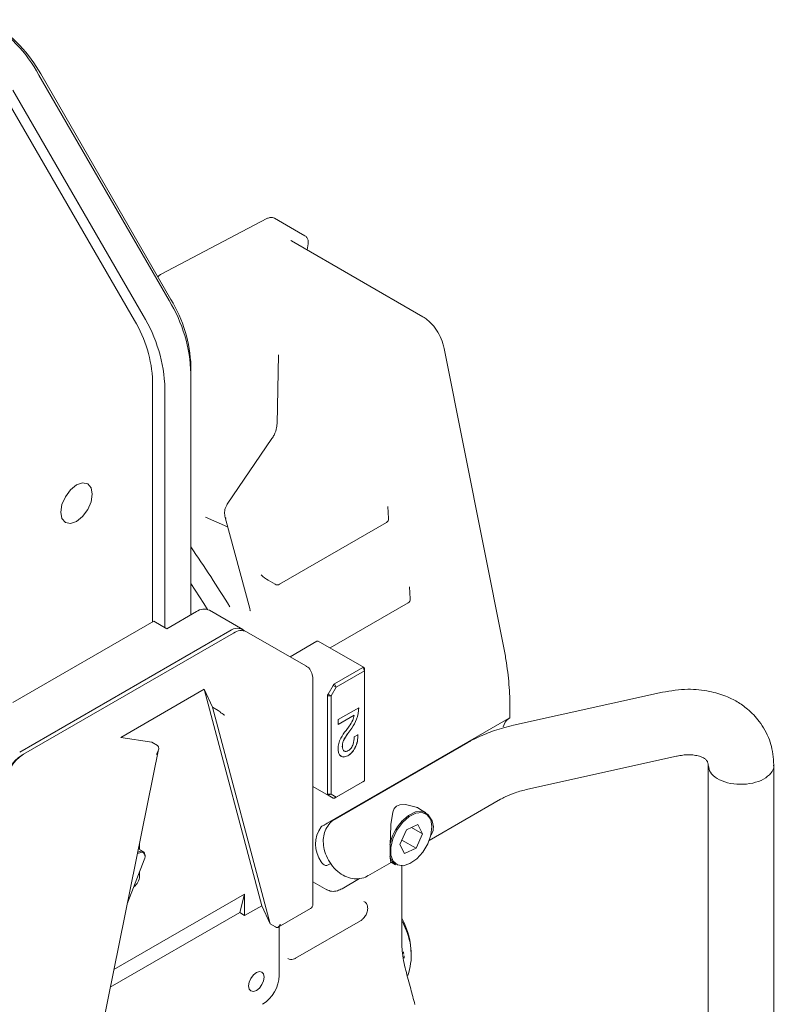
# Model space of a CAD drawing. Header units: millimetres. Extents: x 63 to 559, y 25 to 389.
# Tile 88 of 88: x 473 to 495, y 329 to 357. Entities that reach past the tile are written whole.
import ezdxf

# ---------------------------------------------------------------- set-up
doc = ezdxf.new("R2010")
doc.units = ezdxf.units.MM

msp = doc.modelspace()

# ---------------------------------------------------------------- linework, layer by layer
at = {"color": 7, "linetype": 'Continuous', "lineweight": 15}
for p, q in [((477.294, 349.234), (473.569, 355.686)), ((473.621, 355.716), (477.346, 349.264)), ((476.302, 348.661), (472.577, 355.113)), ((476.552, 348.805), (472.827, 355.257)), ((480.083, 351.575), (477.066, 349.985)), ((480.311, 351.585), (480.991, 351.192)), ((480.991, 351.192), (481.178, 351.085)), ((484.554, 348.767), (480.794, 350.937)), ((481.242, 350.679), (481.269, 350.855)), ((486.858, 339.343), (485.159, 347.863)), ((480.421, 347.681), (480.379, 345.701)), ((477.915, 347.143), (477.915, 347.347)), ((477.915, 340.238), (477.915, 347.143)), ((476.819, 340.033), (476.819, 346.919)), ((477.173, 339.87), (477.173, 346.715)), ((480.235, 345.28), (478.956, 343.401)), ((483.569, 342.992), (483.55, 343.342)), ((478.332, 343.035), (478.967, 342.755)), ((478.896, 343.02), (479.6, 340.417)), ((480.45, 341.113), (483.507, 342.877)), ((480.127, 341.226), (480.325, 341.113)), ((484.191, 340.694), (484.172, 341.043)), ((481.897, 339.291), (484.129, 340.579)), ((478.075, 340.329), (477.226, 339.84)), ((479.404, 339.815), (478.45, 340.367)), ((476.855, 340.054), (472.824, 337.727)), ((476.855, 340.054), (477.226, 339.84)), ((473.019, 336.309), (479.029, 339.778)), ((479.135, 339.717), (473.125, 336.247)), ((481.207, 338.775), (479.51, 339.754)), ((481.522, 339.482), (480.752, 339.038)), ((482.867, 338.731), (481.559, 339.486)), ((482.021, 338.26), (482.83, 338.727)), ((482.883, 338.635), (482.83, 338.727)), ((482.883, 338.635), (482.883, 338.696)), ((482.883, 338.635), (482.074, 338.168)), ((482.883, 335.491), (482.883, 338.635)), ((481.407, 331.96), (481.407, 338.37)), ((481.838, 337.968), (481.984, 338.22)), ((482.074, 338.168), (481.928, 337.916)), ((482.074, 338.168), (481.984, 338.22)), ((482.074, 338.168), (482.021, 338.26)), ((478.296, 338.11), (475.909, 336.732)), ((478.535, 337.595), (478.296, 338.11)), ((478.296, 338.11), (479.94, 331.914)), ((481.822, 337.916), (481.928, 337.916)), ((481.822, 335.109), (481.822, 337.916)), ((481.838, 337.968), (481.928, 337.916)), ((481.928, 337.916), (481.928, 335.109)), ((491.403, 338.023), (487.145, 337.078)), ((478.535, 337.595), (478.694, 337.503)), ((478.535, 337.595), (480.179, 331.399)), ((482.127, 337.239), (482.715, 337.579)), ((482.586, 337.365), (482.127, 337.1)), ((482.588, 337.364), (482.127, 337.098)), ((482.586, 337.365), (482.588, 337.364)), ((487.003, 337.267), (481.815, 334.272)), ((482.127, 337.098), (482.127, 337.239)), ((482.353, 336.931), (482.441, 337.05)), ((475.909, 336.732), (476.801, 336.594)), ((482.515, 336.995), (482.403, 336.839)), ((482.517, 336.994), (482.405, 336.838)), ((482.515, 336.995), (482.517, 336.994)), ((482.587, 336.746), (482.694, 336.808)), ((476.801, 336.594), (476.96, 336.502)), ((485.835, 336.583), (482.043, 334.393)), ((482.247, 336.473), (482.249, 336.472)), ((473.072, 336.217), (473.125, 336.247)), ((475.361, 328.35), (476.992, 336.381)), ((482.399, 336.205), (482.401, 336.204)), ((487.552, 335.247), (491.809, 336.193)), ((492.711, 335.944), (492.711, 320.398)), ((494.586, 320.398), (494.586, 335.944)), ((481.407, 335.323), (481.984, 334.99)), ((482.83, 335.461), (482.021, 334.994)), ((482.074, 335.024), (482.883, 335.491)), ((482.883, 335.491), (482.83, 335.461)), ((481.822, 335.109), (481.928, 335.109)), ((481.838, 335.074), (481.928, 335.109)), ((481.984, 334.99), (481.838, 335.074)), ((481.928, 335.109), (482.074, 335.024)), ((481.984, 334.99), (482.074, 335.024)), ((482.021, 334.994), (482.074, 335.024)), ((484.733, 333.781), (486.773, 334.959)), ((484.631, 334.578), (484.376, 334.726)), ((484.406, 334.238), (484.081, 334.085)), ((484.543, 333.975), (484.406, 334.238)), ((484.081, 334.085), (483.892, 333.668)), ((484.23, 334.155), (484.543, 333.975)), ((484.355, 333.558), (484.543, 333.975)), ((476.448, 333.524), (476.448, 333.704)), ((483.892, 333.668), (484.029, 333.404)), ((483.949, 333.792), (484.355, 333.558)), ((476.486, 333.438), (476.389, 333.412)), ((476.397, 333.45), (476.473, 333.471)), ((476.552, 333.464), (476.415, 333.542)), ((476.604, 333.329), (476.604, 333.349)), ((484.029, 333.404), (484.355, 333.558)), ((476.113, 332.017), (476.582, 333.224)), ((481.822, 333.072), (481.914, 333.125)), ((482.98, 332.77), (483.643, 333.152)), ((483.621, 333.17), (483.769, 333.085)), ((483.95, 333.072), (483.95, 330.836)), ((476.448, 332.757), (476.448, 332.879)), ((481.407, 332.598), (481.801, 332.37)), ((482.238, 332.401), (482.738, 332.69)), ((479.453, 332.243), (475.713, 330.084)), ((479.453, 332.243), (479.312, 331.715)), ((479.453, 331.634), (479.453, 332.243)), ((479.312, 331.715), (475.61, 329.578)), ((479.312, 331.715), (479.453, 331.634)), ((479.453, 331.634), (479.94, 331.914)), ((479.94, 331.914), (480.179, 331.399)), ((480.41, 331.298), (481.332, 331.83)), ((480.338, 331.307), (480.179, 331.399)), ((480.912, 330.411), (482.769, 331.483)), ((484.043, 331.279), (483.965, 331.459)), ((480.443, 329.919), (480.443, 331.317)), ((484.218, 330.432), (484.218, 330.534))]:
    msp.add_line(p, q, dxfattribs=at)
at = {"color": 7, "linetype": 'Continuous', "lineweight": 15, "flags": 128}
for points in [[(474.194, 343.172), (474.228, 342.992), (474.326, 342.88), (474.472, 342.851), (474.645, 342.911), (474.818, 343.051), (474.964, 343.248), (475.062, 343.474), (475.096, 343.693), (475.062, 343.873), (474.964, 343.985), (474.818, 344.014), (474.645, 343.954), (474.472, 343.814), (474.326, 343.617), (474.228, 343.391), (474.194, 343.172)], [(478.896, 343.02), (478.897, 343.017), (478.903, 343.01), (478.914, 343.005), (478.928, 343.002)], [(478.395, 340.39), (478.285, 340.565), (477.915, 341.138)], [(483.641, 333.152), (483.623, 333.192), (483.618, 333.301), (483.617, 333.482), (483.618, 333.685), (483.623, 333.907), (483.637, 334.233), (483.688, 334.593), (483.734, 334.698), (483.798, 334.764), (483.893, 334.801), (484.053, 334.809), (484.394, 334.721), (484.699, 334.517), (484.818, 334.342), (484.854, 334.168), (484.854, 334.168)], [(483.969, 334.299), (483.808, 334.079), (483.691, 333.831), (483.632, 333.583), (483.635, 333.36), (483.702, 333.187), (483.825, 333.083), (483.99, 333.059), (484.18, 333.117), (484.374, 333.252), (484.551, 333.449), (484.692, 333.686), (484.781, 333.937), (484.81, 334.176), (484.774, 334.377), (484.678, 334.517), (484.532, 334.582), (484.352, 334.565), (484.157, 334.467), (483.969, 334.299)], [(483.944, 334.323), (484.138, 334.496), (484.338, 334.597), (484.524, 334.615), (484.631, 334.578)], [(476.473, 333.471), (476.51, 333.475), (476.544, 333.468), (476.571, 333.449), (476.59, 333.419), (476.602, 333.381), (476.604, 333.349)], [(476.582, 333.224), (476.597, 333.271), (476.604, 333.316), (476.602, 333.357), (476.592, 333.392), (476.574, 333.418), (476.55, 333.436), (476.52, 333.442), (476.486, 333.438)], [(483.769, 333.085), (483.669, 333.178), (483.608, 333.321)], [(476.099, 331.986), (476.101, 331.99), (476.113, 332.017)], [(480.01, 329.873), (479.993, 329.765), (479.946, 329.655), (479.874, 329.558), (479.789, 329.49), (479.705, 329.461), (479.633, 329.475), (479.585, 329.53), (479.568, 329.618), (479.585, 329.725), (479.633, 329.835), (479.705, 329.932), (479.789, 330), (479.874, 330.03), (479.946, 330.016), (479.993, 329.961), (480.01, 329.873)]]:
    msp.add_lwpolyline(points, dxfattribs=at)
at = {"color": 7, "linetype": 'Continuous', "lineweight": 15}
for centre, radius, start, end in [((469.779, 353.597), 4.328, 28.8556, 58.0453), ((470.146, 353.801), 3.967, 28.8556, 58.0453), ((473.59, 346.995), 4.328, 1.9565, 31.1437), ((473.95, 347.212), 3.968, 1.9566, 31.1436), ((473.215, 346.796), 3.607, 1.9565, 31.1437), ((472.847, 346.567), 4.328, 1.9565, 31.1437), ((483.444, 342.986), 0.125, 299.9973, 3.1868), ((443.522, 318.637), 41.679, 31.5866, 34.3914), ((480.387, 341.221), 0.125, 240.0027, 299.9973), ((484.066, 340.687), 0.125, 299.9973, 3.1868), ((478.294, 340.023), 0.377, 65.693, 125.6176), ((479.241, 339.51), 0.342, 51.6408, 128.3563), ((479.355, 339.41), 0.377, 65.693, 125.6176), ((481.544, 339.451), 0.0377, 65.6955, 125.6156), ((482.851, 338.702), 0.0328, 350.7856, 129.2021), ((482.078, 338.168), 0.108, 121.9547, 151.1457), ((481.93, 337.912), 0.108, 148.8558, 178.0431), ((473.746, 335.276), 1.153, 122.6054, 177.3946), ((473.631, 335.343), 1.037, 122.6054, 177.3946), ((481.86, 335.105), 0.0377, 174.3817, 234.3), ((481.999, 335.024), 0.0377, 245.6827, 305.6187), ((484.999, 333.372), 1.42, 137.9545, 168.3873), ((482.334, 333.674), 0.852, 144.2662, 216.1025), ((476.061, 332.775), 0.388, 305.223, 357.2463), ((481.257, 331.96), 0.15, 299.9973, 0), ((481.911, 330.477), 2.308, 1.4111, 27.4595), ((482.444, 330.508), 1.775, 340.5192, 25.7517), ((481.793, 330.245), 2.231, 7.3117, 9.0801), ((481.974, 330.265), 2.05, 4.2286, 6.0982), ((479.407, 329.966), 1.037, 302.6055, 357.3945)]:
    msp.add_arc(centre, radius, start, end, dxfattribs=at)
for centre, major_axis, ratio, start_param, end_param in [((480.01, 341.438), (0.26, -0.244), 0.274734, 4.628992, 5.414472), ((478.722, 337.397), (-0.099, 0.116), 0.41223, 4.89778, 5.421379), ((487.478, 336.448), (-0.406, 0.861), 0.625261, 0.142887, 0.572865), ((476.823, 336.3), (0.143, 0.199), 0.498164, 4.762465, 6.333261), ((480.31, 331.413), (-0.099, 0.116), 0.41223, 2.279787, 2.803385)]:
    msp.add_ellipse(centre, major_axis=major_axis, ratio=ratio, start_param=start_param, end_param=end_param, dxfattribs=at)
for points, knots in [([(480.311, 351.585), (480.29, 351.594), (480.246, 351.613), (480.166, 351.611), (480.113, 351.588), (480.083, 351.575)], [0, 0, 0, 0, 0.282089, 0.593598, 1, 1, 1, 1]), ([(480.794, 350.937), (480.788, 350.942), (480.777, 350.949), (480.777, 350.949), (480.777, 350.949)], [0, 0, 0, 0, 0.563646, 1, 1, 1, 1]), ([(481.269, 350.855), (481.272, 350.874), (481.277, 350.923), (481.261, 350.997), (481.221, 351.056), (481.188, 351.078), (481.178, 351.085)], [0, 0, 0, 0, 0.221705, 0.561926, 0.859235, 1, 1, 1, 1]), ([(477.066, 349.985), (477.055, 349.979), (477.022, 349.961), (476.992, 349.933), (476.97, 349.914)], [0, 0, 0, 0, 0.313822, 1, 1, 1, 1]), ([(485.159, 347.863), (485.148, 347.91), (485.116, 348.045), (485.022, 348.267), (484.868, 348.502), (484.705, 348.67), (484.595, 348.74), (484.554, 348.767)], [0, 0, 0, 0, 0.128249, 0.369677, 0.611946, 0.855637, 1, 1, 1, 1]), ([(480.379, 345.701), (480.377, 345.667), (480.369, 345.564), (480.32, 345.418), (480.256, 345.314), (480.235, 345.28)], [0, 0, 0, 0, 0.244899, 0.754336, 1, 1, 1, 1]), ([(478.956, 343.401), (478.94, 343.374), (478.901, 343.306), (478.871, 343.171), (478.887, 343.072), (478.896, 343.02)], [0, 0, 0, 0, 0.243562, 0.599981, 1, 1, 1, 1]), ([(479.6, 340.417), (479.603, 340.405), (479.608, 340.382), (479.607, 340.36), (479.603, 340.352), (479.605, 340.354), (479.605, 340.354)], [0, 0, 0, 0, 0.339244, 0.650476, 0.989232, 1, 1, 1, 1]), ([(487.037, 337.29), (487.04, 337.379), (487.048, 337.691), (487.021, 338.246), (486.951, 338.845), (486.882, 339.214), (486.858, 339.343)], [0, 0, 0, 0, 0.136226, 0.47632, 0.816368, 1, 1, 1, 1]), ([(481.407, 338.37), (481.405, 338.409), (481.4, 338.51), (481.345, 338.647), (481.269, 338.75), (481.211, 338.769), (481.204, 338.771)], [0, 0, 0, 0, 0.228619, 0.600693, 0.949291, 1, 1, 1, 1]), ([(494.586, 335.93), (494.586, 335.954), (494.584, 336.01), (494.571, 336.169), (494.544, 336.39), (494.434, 336.775), (494.212, 337.171), (493.879, 337.523), (493.545, 337.757), (493.185, 337.934), (492.719, 338.07), (492.104, 338.136), (491.646, 338.062), (491.403, 338.023)], [0, 0, 0, 0, 0.015246, 0.035566, 0.106166, 0.16763, 0.310369, 0.425845, 0.509547, 0.592128, 0.704639, 0.84301, 1, 1, 1, 1]), ([(482.713, 337.58), (482.704, 337.47), (482.689, 337.273), (482.568, 337.08), (482.515, 336.995)], [0, 0, 0, 0, 0.5595092, 1, 1, 1, 1]), ([(482.715, 337.579), (482.706, 337.469), (482.69, 337.272), (482.57, 337.079), (482.517, 336.994)], [0, 0, 0, 0, 0.5595092, 1, 1, 1, 1]), ([(478.883, 337.367), (478.883, 337.367), (478.876, 337.371), (478.854, 337.384), (478.818, 337.406), (478.778, 337.433), (478.759, 337.451), (478.751, 337.458)], [0, 0, 0, 0, 0.00642, 0.212772, 0.598064, 0.835385, 1, 1, 1, 1]), ([(482.441, 337.05), (482.48, 337.106), (482.549, 337.206), (482.576, 337.316), (482.588, 337.364)], [0, 0, 0, 0, 0.561084, 1, 1, 1, 1]), ([(487.037, 337.29), (487.038, 337.29), (487.038, 337.289), (487.026, 337.281), (487.01, 337.271), (487.003, 337.267)], [0, 0, 0, 0, 0.259129, 0.67013, 1, 1, 1, 1]), ([(487.145, 337.078), (487.05, 337.055), (486.777, 336.99), (486.359, 336.846), (486.027, 336.691), (485.862, 336.598), (485.835, 336.583)], [0, 0, 0, 0, 0.201045, 0.575535, 0.931834, 1, 1, 1, 1]), ([(482.127, 336.402), (482.13, 336.451), (482.135, 336.548), (482.213, 336.741), (482.3, 336.859), (482.353, 336.931)], [0, 0, 0, 0, 0.280001, 0.559472, 1, 1, 1, 1]), ([(482.403, 336.839), (482.355, 336.774), (482.289, 336.684), (482.25, 336.551), (482.248, 336.499), (482.247, 336.473)], [0, 0, 0, 0, 0.55885, 0.779209, 1, 1, 1, 1]), ([(482.405, 336.838), (482.357, 336.773), (482.291, 336.683), (482.252, 336.55), (482.25, 336.498), (482.249, 336.472)], [0, 0, 0, 0, 0.55885, 0.779209, 1, 1, 1, 1]), ([(482.692, 336.809), (482.691, 336.749), (482.687, 336.631), (482.624, 336.444), (482.519, 336.285), (482.439, 336.231), (482.399, 336.205)], [0, 0, 0, 0, 0.280892, 0.5605085, 0.7797798, 1, 1, 1, 1]), ([(482.694, 336.808), (482.692, 336.748), (482.689, 336.629), (482.626, 336.443), (482.521, 336.284), (482.441, 336.23), (482.401, 336.204)], [0, 0, 0, 0, 0.280892, 0.5605085, 0.7797798, 1, 1, 1, 1]), ([(482.417, 336.354), (482.431, 336.363), (482.46, 336.381), (482.501, 336.424), (482.532, 336.477), (482.579, 336.589), (482.584, 336.676), (482.587, 336.746)], [0, 0, 0, 0, 0.125421, 0.250463, 0.375657, 0.500944, 1, 1, 1, 1]), ([(482.247, 336.473), (482.25, 336.445), (482.255, 336.388), (482.286, 336.339), (482.317, 336.337), (482.325, 336.336)], [0, 0, 0, 0, 0.428757, 0.855342, 1, 1, 1, 1]), ([(482.249, 336.472), (482.252, 336.443), (482.256, 336.385), (482.296, 336.334), (482.355, 336.324), (482.396, 336.344), (482.417, 336.354)], [0, 0, 0, 0, 0.280559, 0.559697, 0.77977, 1, 1, 1, 1]), ([(482.401, 336.204), (482.358, 336.186), (482.272, 336.152), (482.181, 336.199), (482.133, 336.289), (482.129, 336.364), (482.127, 336.402)], [0, 0, 0, 0, 0.279001, 0.558557, 0.779126, 1, 1, 1, 1]), ([(482.399, 336.205), (482.355, 336.186), (482.273, 336.151), (482.218, 336.19), (482.193, 336.208)], [0, 0, 0, 0, 0.535344, 1, 1, 1, 1]), ([(491.809, 336.193), (491.815, 336.194), (491.863, 336.203), (491.991, 336.224), (492.159, 336.241), (492.316, 336.226), (492.456, 336.196), (492.554, 336.158), (492.614, 336.121), (492.672, 336.071), (492.713, 335.994), (492.712, 335.951), (492.711, 335.927)], [0, 0, 0, 0, 0.012552, 0.106684, 0.200222, 0.313547, 0.429987, 0.516187, 0.590409, 0.697185, 0.82885, 1, 1, 1, 1]), ([(492.72, 335.913), (492.73, 335.852), (492.752, 335.72), (492.954, 335.546), (493.257, 335.421), (493.624, 335.373), (493.993, 335.41), (494.314, 335.526), (494.518, 335.702), (494.607, 335.851), (494.582, 335.927), (494.58, 335.933)], [0, 0, 0, 0, 0.1081765, 0.2339891, 0.3598021, 0.4856148, 0.611428, 0.7372406, 0.8630535, 0.9888662, 1, 1, 1, 1]), ([(486.773, 334.959), (486.815, 334.982), (486.938, 335.049), (487.191, 335.155), (487.429, 335.216), (487.552, 335.247)], [0, 0, 0, 0, 0.20163, 0.587677, 1, 1, 1, 1]), ([(481.815, 334.272), (481.806, 334.267), (481.788, 334.257), (481.756, 334.24), (481.718, 334.22), (481.676, 334.197), (481.654, 334.181), (481.642, 334.172)], [0, 0, 0, 0, 0.151594, 0.303022, 0.46306, 0.699415, 1, 1, 1, 1]), ([(482.049, 334.387), (482.025, 334.376), (481.935, 334.334), (481.823, 334.201), (481.73, 334.012), (481.694, 333.802), (481.711, 333.573), (481.786, 333.33), (481.921, 333.092), (482.103, 332.891), (482.312, 332.753), (482.532, 332.68), (482.749, 332.682), (482.907, 332.717), (482.971, 332.767), (482.978, 332.774)], [0, 0, 0, 0, 0.029503, 0.1123449, 0.1901748, 0.2690359, 0.3540722, 0.4473355, 0.5448914, 0.6466618, 0.740229, 0.8258954, 0.9077214, 0.9887929, 1, 1, 1, 1]), ([(484.854, 334.168), (484.849, 334.101), (484.842, 334.013), (484.785, 333.938), (484.771, 333.92)], [0, 0, 0, 0, 0.755361, 1, 1, 1, 1]), ([(481.645, 333.172), (481.656, 333.154), (481.677, 333.119), (481.719, 333.082), (481.759, 333.064), (481.795, 333.06), (481.813, 333.068), (481.822, 333.072)], [0, 0, 0, 0, 0.270505, 0.511879, 0.697957, 0.85196, 1, 1, 1, 1]), ([(481.794, 332.377), (481.842, 332.355), (481.939, 332.312), (482.097, 332.332), (482.195, 332.38), (482.238, 332.401)], [0, 0, 0, 0, 0.351901, 0.708572, 1, 1, 1, 1]), ([(482.769, 331.483), (482.792, 331.498), (482.846, 331.536), (482.916, 331.627), (482.967, 331.744), (482.979, 331.858), (482.952, 331.952), (482.911, 332.012), (482.876, 332.028), (482.865, 332.033)], [0, 0, 0, 0, 0.127402, 0.303224, 0.481502, 0.669186, 0.816278, 0.944808, 1, 1, 1, 1]), ([(480.387, 331.291), (480.394, 331.292), (480.41, 331.295), (480.437, 331.319), (480.458, 331.351), (480.468, 331.375), (480.47, 331.383), (480.471, 331.384)], [0, 0, 0, 0, 0.232453, 0.496067, 0.828493, 0.992376, 1, 1, 1, 1]), ([(484.061, 330.064), (484.04, 330.154), (483.997, 330.33), (483.957, 330.613), (483.952, 330.766), (483.95, 330.836)], [0, 0, 0, 0, 0.360342, 0.709444, 1, 1, 1, 1]), ([(480.691, 330.404), (480.703, 330.396), (480.737, 330.375), (480.806, 330.372), (480.868, 330.387), (480.902, 330.406), (480.912, 330.411)], [0, 0, 0, 0, 0.183982, 0.514715, 0.853312, 1, 1, 1, 1]), ([(484.061, 330.064), (484.109, 329.888), (484.196, 329.563), (484.283, 329.238), (484.323, 329.088)], [0, 0, 0, 0, 0.539761, 1, 1, 1, 1])]:
    msp.add_open_spline(points, degree=3, knots=knots, dxfattribs=at)

doc.saveas('drawing.dxf')
